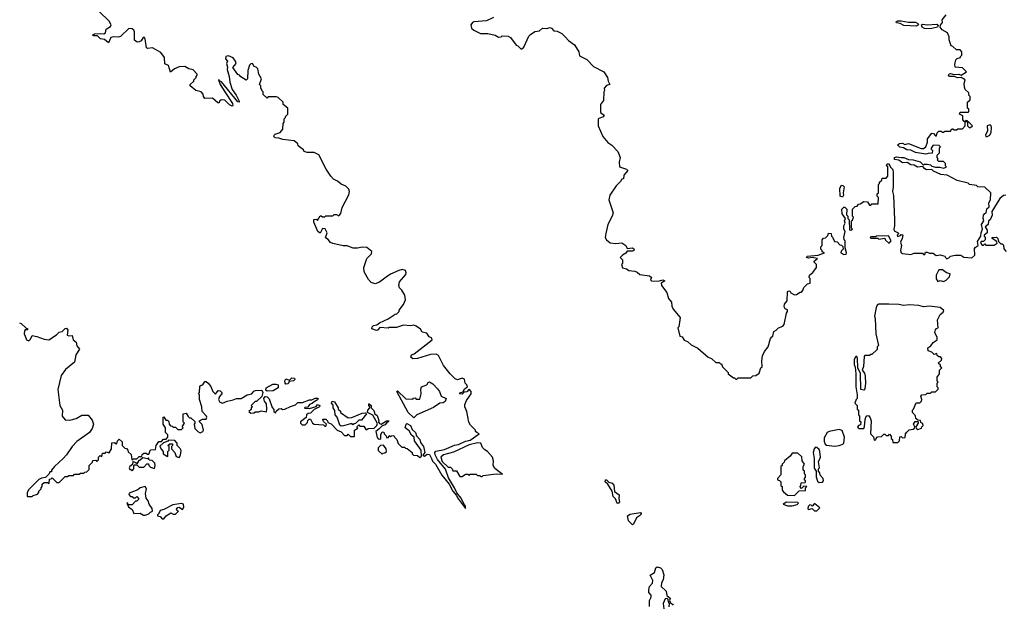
# Model space of a CAD drawing. Extents: x 2219101 to 2444320, y 201258 to 358766.
# Tile 172 of 256: x 2301968 to 2310352, y 301254 to 306227. Entities that reach past the tile are written whole.
import ezdxf

# ---------------------------------------------------------------- set-up
doc = ezdxf.new("R2010")
doc.units = 0

msp = doc.modelspace()

# ---------------------------------------------------------------- linework, layer by layer
at = {"layer": '0CON10XD'}
for points in [[(2304306.4, 305196.4), (2304208.3, 305208.3), (2304175, 305220), (2304143, 305223), (2304133, 305233), (2304133.3, 305245), (2304142.5, 305255), (2304185, 305267.5), (2304207.5, 305295), (2304210, 305345), (2304220, 305355), (2304220, 305385), (2304230, 305395), (2304230, 305405), (2304250, 305425), (2304250, 305475), (2304210, 305505), (2304210, 305525), (2304170, 305565), (2304155, 305570), (2304085, 305570), (2304075, 305560), (2304041.7, 305591.7), (2304040, 305615), (2304030, 305625), (2304030, 305635), (2304020, 305645), (2304020, 305665), (2304010, 305675), (2304027.5, 305725), (2304003.3, 305765), (2303995, 305810), (2303980, 305825), (2303965, 305830), (2303950, 305855), (2303935, 305852.5), (2303925, 305840), (2303910, 305795), (2303906.7, 305725), (2303895, 305712.5), (2303850.7, 305740.7), (2303840, 305755), (2303825, 305760), (2303781.7, 305821.7), (2303812.5, 305855), (2303806.2, 305875), (2303785, 305903.8), (2303745, 305921.2), (2303723.8, 305915), (2303720, 305895), (2303737.5, 305875), (2303730, 305855), (2303737.5, 305825), (2303733.3, 305805), (2303752.5, 305745), (2303756.7, 305695), (2303776.7, 305635), (2303810, 305585), (2303836.7, 305535), (2303836.7, 305525), (2303825, 305527.5), (2303685, 305698.8), (2303667.5, 305707.5), (2303665, 305716.7), (2303660, 305715), (2303675, 305677.5), (2303713.6, 305613.6), (2303778.6, 305515), (2303782.5, 305497.5), (2303777, 305493), (2303754.3, 305504.3), (2303715, 305542.5), (2303683, 305547), (2303670, 305535), (2303665, 305520), (2303655, 305520), (2303610.5, 305560.5), (2303545, 305557.5), (2303533, 305573), (2303530, 305595), (2303514.2, 305614.2), (2303467.5, 305625), (2303420, 305665), (2303420, 305675), (2303450, 305705), (2303450, 305715), (2303470, 305735), (2303470, 305745), (2303480, 305755), (2303480, 305765), (2303445, 305800), (2303408.3, 305808.3), (2303375, 305830), (2303325, 305827.5), (2303285, 305810), (2303251.7, 305781.7), (2303235, 305837.5), (2303203, 305853), (2303200, 305905), (2303169.3, 305949.3), (2303099.3, 305989.3), (2303055, 305983.3), (2303047, 305987), (2303037.5, 306065), (2303030, 306075), (2303020, 306075), (2303002.7, 306047.3), (2302985, 306038.8), (2302967.5, 306037.5), (2302945, 306052.5), (2302945.6, 306125), (2302939.9, 306139.9), (2302925, 306151.2), (2302896.7, 306153.3), (2302825, 306084), (2302805, 306078), (2302765, 306081.2), (2302743.9, 306076.1), (2302725, 306030), (2302690, 306060), (2302655, 306066), (2302630, 306090), (2302599.3, 306089.3), (2302587.5, 306095), (2302605, 306108), (2302655, 306110), (2302685, 306108), (2302697.5, 306115), (2302704.3, 306145.7), (2302741.7, 306168.3), (2302746.2, 306185), (2302728.8, 306215), (2302645.9, 306295.9)], [(2306003, 306247), (2305941.7, 306218.3), (2305835, 306210), (2305822.5, 306205), (2305809.2, 306185), (2305816.2, 306156.2), (2305835, 306137.5), (2305890.7, 306110.7), (2305955, 306110), (2306017, 306097), (2306045, 306080), (2306067, 306083), (2306075, 306090), (2306127, 306087), (2306146.4, 306076.4), (2306195, 306010), (2306210, 306005), (2306235, 305980), (2306245, 305980), (2306260, 305995), (2306303, 306087), (2306317, 306103), (2306355, 306127.5), (2306395, 306132.5), (2306420, 306155), (2306455, 306153.3), (2306485, 306160), (2306496.7, 306155), (2306515, 306132.5), (2306545, 306130), (2306585, 306110), (2306612, 306082), (2306641.2, 306051.2), (2306693.3, 306015), (2306730, 305955), (2306735, 305920), (2306798.3, 305888.3), (2306855, 305830), (2306943, 305783), (2306972.5, 305735), (2306977.5, 305705), (2306992.5, 305675), (2306965, 305666.7), (2306943.8, 305646.2), (2306947.5, 305625), (2306942.5, 305615), (2306939.3, 305540.7), (2306912.5, 305505), (2306912.5, 305445), (2306917.5, 305435), (2306946, 305415), (2306935, 305400), (2306892.5, 305385), (2306893.6, 305323.6), (2306933.9, 305233.9), (2306975, 305182.5), (2307009.3, 305159.3), (2307062.5, 305105), (2307080, 305055), (2307073.3, 305015), (2307076.2, 304976.2), (2307135, 304956.7), (2307146.7, 304945), (2307112.5, 304905), (2307110, 304875), (2307095, 304870), (2307085, 304850), (2307047.5, 304815), (2306993.3, 304735), (2306983.3, 304695), (2307022.5, 304585), (2307013.3, 304555), (2306976.7, 304485), (2306958.3, 304408.3), (2306952.5, 304375), (2306963.6, 304353.6), (2306995, 304330), (2307045, 304322.5), (2307095, 304330), (2307130, 304305), (2307141.7, 304281.7), (2307185, 304286), (2307200, 304275), (2307196.7, 304265), (2307185, 304258), (2307141.7, 304258.3), (2307129.3, 304240.7), (2307100, 304225), (2307080, 304205), (2307100, 304185), (2307100, 304155), (2307092.5, 304145), (2307100, 304115), (2307135, 304107.5), (2307155, 304092.5), (2307207, 304087), (2307225, 304080), (2307248.3, 304058.3), (2307329.4, 304049.4), (2307346.7, 304035), (2307340, 304015), (2307346.7, 304006.7), (2307405, 304002.5), (2307445, 304013.3), (2307462.5, 304005), (2307430, 303985), (2307432.5, 303965), (2307477, 303907), (2307492.5, 303855), (2307517.5, 303825), (2307520.7, 303790.7), (2307532.5, 303765), (2307592.5, 303695), (2307580, 303615), (2307572.5, 303605), (2307590, 303535), (2307608.3, 303528.3), (2307625, 303500), (2307655, 303490), (2307685, 303460), (2307743, 303433), (2307830, 303355), (2307860, 303345), (2307895, 303310), (2307925, 303310), (2307935, 303300), (2307945, 303300), (2307953, 303273), (2308000, 303225), (2308000, 303215), (2308045, 303180), (2308055, 303180), (2308065, 303170), (2308075, 303170), (2308085, 303180), (2308195, 303180), (2308211.7, 303198.3), (2308235, 303200), (2308265, 303220), (2308280, 303265), (2308290, 303275), (2308287.5, 303325), (2308293, 303367), (2308310, 303405), (2308340, 303445), (2308360, 303515), (2308371.7, 303528.3), (2308380, 303535), (2308390, 303575), (2308410, 303585), (2308430, 303605), (2308465, 303620), (2308477.5, 303635), (2308498.3, 303731.7), (2308506.7, 303745), (2308505, 303760), (2308485, 303767.5), (2308478, 303785), (2308481.7, 303808.3), (2308503.3, 303835), (2308505, 303910), (2308511.7, 303918.3), (2308525, 303920), (2308535, 303902.5), (2308565, 303887.5), (2308581.7, 303888.3), (2308615, 303910), (2308625, 303910), (2308637, 303923), (2308645, 303950), (2308675, 303980), (2308700, 303985), (2308700, 304025), (2308690, 304035), (2308692.5, 304055), (2308723, 304077), (2308751.7, 304118.3), (2308752.5, 304145), (2308732.5, 304165), (2308733, 304173), (2308760, 304195), (2308715, 304203.3), (2308685, 304198.8), (2308667.5, 304205), (2308672.5, 304215), (2308766.4, 304223.6), (2308820, 304245), (2308801.7, 304251.7), (2308800, 304265), (2308790, 304275), (2308790, 304295), (2308800, 304305), (2308800, 304355), (2308811.7, 304368.3), (2308828.3, 304371.7), (2308848.3, 304391.7), (2308855, 304410), (2308878.3, 304408.3), (2308880, 304385), (2308888.3, 304378.3), (2308905, 304340), (2308928.3, 304338.3), (2308951.7, 304311.7), (2308965, 304310), (2308978.3, 304298.3), (2308980, 304275), (2308961.7, 304258.3), (2308960, 304245), (2308985, 304230), (2309005, 304233.3), (2309008.8, 304245), (2308997, 304287), (2308997.5, 304345), (2308988.3, 304358.3), (2308986.7, 304375), (2308997.5, 304425), (2308986.2, 304446.2), (2308986.2, 304473.8), (2308997.5, 304495), (2308992.5, 304515), (2309000, 304535), (2308972.5, 304575), (2308968, 304615), (2308985, 304633.8), (2308995, 304633.3), (2309010, 304615), (2309008.3, 304568.3), (2309020, 304555), (2309020, 304535), (2309030, 304525), (2309035, 304440), (2309045, 304437.5), (2309060, 304445), (2309050, 304455), (2309050, 304515), (2309058.3, 304521.7), (2309068.3, 304548.3)], [(2309068.3, 304548.3), (2309060, 304555), (2309060, 304615), (2309081.7, 304638.3), (2309098.3, 304641.7), (2309111.7, 304658.3), (2309125, 304660), (2309155, 304680), (2309188.3, 304678.3), (2309205, 304650), (2309215, 304650), (2309225, 304660), (2309278.3, 304661.7), (2309280, 304715), (2309270, 304725), (2309270, 304745), (2309280, 304755), (2309280, 304825), (2309290, 304835), (2309290, 304845), (2309308.3, 304861.7), (2309311.7, 304878.3), (2309345, 304880), (2309360, 304895), (2309360, 304975), (2309350, 304985), (2309355, 305000), (2309365, 305000), (2309378.3, 304988.3), (2309381.7, 304971.7), (2309401.7, 304951.7), (2309406.2, 304925), (2309406.1, 304806.1), (2309400, 304765), (2309408.3, 304731.7), (2309416.2, 304525), (2309416.7, 304475), (2309410, 304445), (2309415, 304432.5), (2309447.5, 304415), (2309450, 304405), (2309440, 304395), (2309441.7, 304381.7), (2309468.3, 304391.7), (2309475, 304400), (2309487.5, 304397.5), (2309482.5, 304365), (2309467.5, 304335), (2309476.7, 304305), (2309467.5, 304265), (2309472.5, 304245), (2309485, 304237.5), (2309555, 304230), (2309585, 304240), (2309655, 304240), (2309665, 304230), (2309675, 304230), (2309681.7, 304248.3), (2309695, 304250), (2309715, 304240), (2309745, 304240), (2309770.7, 304220.7), (2309805, 304226), (2309847, 304217), (2309850, 304205), (2309864.1, 304194.1), (2309879.3, 304200.7), (2309893, 304217), (2309935, 304223.8), (2309983, 304223), (2310008.3, 304208.3), (2310075, 304202.5), (2310100, 304225), (2310099.5, 304280.5), (2310105, 304290), (2310130, 304305), (2310125, 304340), (2310153.3, 304385), (2310153.8, 304415), (2310166.7, 304445), (2310158, 304485), (2310177.5, 304515), (2310170.8, 304535), (2310174.3, 304565.7), (2310185, 304580), (2310197.5, 304585), (2310203, 304617), (2310223.6, 304636.4), (2310220.5, 304669.5), (2310233.3, 304695), (2310236.2, 304755), (2310185, 304803.3), (2310126.7, 304806.7), (2310115, 304816.7), (2310056.7, 304826.7), (2310045, 304836.2), (2309950.5, 304860.5), (2309865, 304906), (2309811.3, 304911.3), (2309749.3, 304939.3), (2309735, 304952.5), (2309690.9, 304950.9), (2309675, 304958), (2309657.5, 304977.5), (2309613.2, 304973.2), (2309585, 304990), (2309555, 304992.9), (2309525, 305013.8), (2309485, 305010.6), (2309455, 305032), (2309417, 305037), (2309417.5, 305055), (2309435, 305062), (2309473.8, 305053.8), (2309496.1, 305056.1), (2309535, 305037.5), (2309576.4, 305036.4), (2309635, 305017.5), (2309665, 304990), (2309673, 304997), (2309695, 304997.5), (2309722.5, 304992.5), (2309735, 304980), (2309765, 304972.5), (2309803, 304973), (2309836.4, 304963.6), (2309860, 304975), (2309850, 304985), (2309850, 305005), (2309835, 305020), (2309795, 305020), (2309780, 305035), (2309790, 305045), (2309780, 305055), (2309780, 305075), (2309800, 305095), (2309800, 305135), (2309810, 305145), (2309798.3, 305158.3), (2309745, 305160), (2309730, 305135), (2309730, 305125), (2309740, 305115), (2309738.3, 305091.7), (2309705, 305090), (2309685, 305082.5), (2309595, 305097.5), (2309556.4, 305116.4), (2309521.2, 305121.2), (2309495, 305137.5), (2309463, 305143), (2309443, 305163), (2309460, 305175), (2309484.1, 305175.9), (2309505, 305166.2), (2309535, 305173.1), (2309645, 305132), (2309665, 305131.4), (2309684.2, 305145), (2309698.6, 305185), (2309699.2, 305215), (2309735, 305261.2), (2309748.8, 305258.8), (2309765, 305240), (2309775, 305240), (2309780, 305265), (2309795, 305280), (2309815, 305280), (2309821.7, 305271.7), (2309835, 305270), (2309845, 305280), (2309895, 305280), (2309905, 305300), (2309915, 305300), (2309925, 305290), (2309945, 305290), (2309955, 305300), (2309995, 305300), (2310020, 305325), (2310020, 305360), (2310040, 305360), (2310040, 305325), (2310051.7, 305311.7), (2310065, 305310), (2310080, 305325), (2310048.3, 305358.3), (2310040, 305360), (2310038.3, 305368.3), (2310025, 305370), (2310020, 305360), (2310011.7, 305361.7), (2310000, 305375), (2309998.3, 305408.3), (2309970, 305425), (2309975, 305440), (2310045, 305440), (2310050, 305445), (2310050, 305465), (2310040, 305475), (2310040, 305525), (2310060, 305545), (2310060, 305575), (2310050, 305585), (2310050, 305605), (2310020, 305635), (2310013, 305653), (2310010, 305685), (2310020, 305715), (2309985, 305736.7), (2309955, 305734), (2309925, 305743.8), (2309885, 305743.8), (2309876.7, 305755), (2309882, 305768), (2309895, 305771.2), (2309925, 305760), (2309965, 305764), (2309985, 305756.2), (2310030, 305785), (2309995, 305817.5), (2309932.5, 305825), (2309930, 305845), (2309940, 305885), (2309951.7, 305898.3), (2309980, 305905), (2309980, 305915), (2309990, 305925), (2309990, 305955), (2309975, 305970), (2309945, 305972.5), (2309915, 306000), (2309900, 306005), (2309882.5, 306055), (2309881.7, 306081.7), (2309867.5, 306115), (2309822.1, 306142.1), (2309806.2, 306165), (2309809.3, 306180.7), (2309827, 306203), (2309823, 306227), (2309858.3, 306268.3)], [(2309605, 306173.8), (2309496.8, 306176.8), (2309465.9, 306195.9), (2309435, 306201.2), (2309430.7, 306209.3), (2309445, 306219.2), (2309475, 306219.2), (2309535, 306205.7), (2309595.7, 306205.7), (2309616.1, 306196.1), (2309622.5, 306185), (2309605, 306173.8)], [(2309715, 306148.8), (2309673.6, 306153.6), (2309653.6, 306163.6), (2309647.5, 306185), (2309655, 306190), (2309695, 306182.5), (2309778.8, 306188.8), (2309790, 306175), (2309783.8, 306165), (2309735, 306154), (2309715, 306148.8)], [(2310205, 305232.9), (2310227.5, 305245), (2310239.3, 305270.7), (2310241.7, 305311.7), (2310240, 305325), (2310231.7, 305331.7), (2310207.5, 305325), (2310209.3, 305280.7), (2310193.1, 305245), (2310194.5, 305234.5), (2310205, 305232.9)], [(2302337.5, 302495), (2302263.6, 302426.4), (2302240, 302395), (2302238.3, 302381.7), (2302225, 302380), (2302220, 302365), (2302188.3, 302331.7), (2302153, 302327), (2302130, 302315), (2302045, 302230), (2302032.5, 302205), (2302030, 302175), (2302035, 302170), (2302075, 302170), (2302081.7, 302178.3), (2302118.3, 302191.7), (2302130, 302205), (2302130, 302215), (2302150, 302235), (2302150, 302245), (2302160, 302255), (2302160, 302275), (2302175, 302290), (2302205, 302290), (2302218.3, 302281.7), (2302221.7, 302318.3), (2302235, 302320), (2302245, 302330), (2302285, 302290), (2302305, 302290), (2302355, 302340), (2302375, 302340), (2302385, 302350), (2302425, 302350), (2302435, 302360), (2302475, 302360), (2302485, 302370), (2302515, 302370), (2302521.7, 302378.3), (2302538.3, 302381.7), (2302558.3, 302401.7), (2302560, 302435), (2302588.3, 302461.7), (2302591.7, 302478.3), (2302615, 302480), (2302625, 302470), (2302638.3, 302481.7), (2302640, 302505), (2302651.7, 302518.3), (2302668.3, 302511.7), (2302671.7, 302538.3), (2302695, 302540), (2302705, 302550), (2302728.3, 302541.7), (2302750, 302575), (2302751.7, 302628.3), (2302775, 302630), (2302781.7, 302621.7), (2302795, 302620), (2302800, 302645), (2302815, 302660), (2302840, 302635), (2302840, 302605), (2302861.7, 302581.7), (2302878.3, 302578.3), (2302890, 302565), (2302891.7, 302551.7), (2302918.3, 302528.3), (2302921.7, 302481.7), (2302935, 302490), (2302965, 302490), (2302985, 302510), (2303008.3, 302511.7), (2303011.7, 302528.3), (2303025, 302540), (2303045, 302540), (2303055, 302530), (2303068.3, 302531.7), (2303081.7, 302568.3), (2303125, 302570), (2303130, 302605), (2303151.7, 302638.3), (2303175, 302640), (2303191.7, 302658.3), (2303215, 302660), (2303230, 302675), (2303230, 302695), (2303210, 302715), (2303210, 302755), (2303190, 302785), (2303190, 302845), (2303195, 302850), (2303211.7, 302821.7), (2303225, 302820), (2303238.3, 302808.3), (2303240, 302785), (2303251.7, 302771.7), (2303265, 302770), (2303275, 302760), (2303295, 302760), (2303315, 302740), (2303345, 302740), (2303360, 302755), (2303350, 302765), (2303370, 302795), (2303360, 302805), (2303360, 302875), (2303385, 302880), (2303401.7, 302851.7), (2303415, 302840), (2303425, 302840), (2303458.3, 302808.3), (2303460, 302795), (2303452.5, 302785), (2303460.5, 302750.5), (2303485, 302722.5), (2303505, 302713.3), (2303526.4, 302723.6), (2303532.5, 302735), (2303522.5, 302782.5), (2303500, 302805), (2303500, 302815), (2303525, 302827.5), (2303555, 302830), (2303560, 302845), (2303557.5, 302855), (2303522.5, 302895), (2303520, 302935), (2303500, 302995), (2303500, 303035), (2303490, 303045), (2303500, 303055), (2303501.7, 303108.3), (2303511.7, 303118.3), (2303528.3, 303121.7), (2303545, 303150), (2303555, 303150), (2303572.5, 303135), (2303596.1, 303106.1), (2303612.5, 303065), (2303635, 303042.5), (2303658.3, 303071.7), (2303675, 303070), (2303690, 303055), (2303690, 303045), (2303669.3, 303020.7), (2303661.2, 302995), (2303673.2, 302973.2), (2303693.9, 302966.1), (2303735, 302983.3), (2303785, 302991.9), (2303815, 303004.3), (2303855, 303004.2), (2303904.4, 303035.6), (2303945.7, 303044.3), (2303962.2, 303067.8), (2303975, 303074), (2304030, 303075), (2304037.5, 303055), (2304028.3, 303021.7), (2303985, 302980), (2303971.7, 302978.3), (2303940, 302945), (2303950, 302935), (2303940, 302925), (2303938.3, 302911.7), (2303920, 302895), (2303935, 302880), (2303961.7, 302881.7), (2303975, 302890), (2304005, 302890), (2304025, 302900), (2304068.3, 302891.7), (2304072.5, 302915), (2304068.3, 302958.3), (2304051.2, 302981.2), (2304047.5, 303005), (2304058.3, 303021.7), (2304075, 303020), (2304090.7, 303000.7), (2304118.3, 302928.3), (2304131.7, 302911.7), (2304132.5, 302895), (2304145, 302882.5), (2304151.7, 302898.3), (2304173, 302917), (2304195, 302920), (2304205, 302910), (2304225, 302912.5), (2304273, 302937), (2304315, 302950), (2304335, 302970), (2304375, 302970), (2304435, 302992.5), (2304456.7, 302993.3), (2304483, 303007), (2304505, 303007.5), (2304510, 303005), (2304505, 302992.5), (2304475, 302977.5), (2304459.2, 302960.8), (2304436.4, 302953.6), (2304420, 302930), (2304395, 302927.5), (2304392.5, 302922.5), (2304435, 302920), (2304465, 302927.5), (2304492.5, 302937.5), (2304505, 302952.5), (2304522.5, 302945), (2304520, 302935), (2304475, 302910), (2304445, 302880), (2304423, 302877), (2304410, 302865), (2304408.3, 302841.7), (2304360, 302805), (2304360, 302795), (2304371.7, 302781.7), (2304398.3, 302781.7), (2304418.3, 302801.7), (2304421.7, 302818.3), (2304431.7, 302828.3), (2304445, 302830), (2304460, 302795), (2304475, 302787.5), (2304555, 302780), (2304565, 302770), (2304575, 302770), (2304580, 302785), (2304555, 302810), (2304550, 302825), (2304550, 302830), (2304575, 302830), (2304590, 302815), (2304591.7, 302801.7), (2304619.3, 302789.3), (2304670, 302735), (2304705, 302720), (2304735, 302690), (2304755, 302690), (2304765, 302700), (2304785, 302680), (2304818.3, 302681.7), (2304820, 302735), (2304848.3, 302751.7), (2304840, 302765), (2304855, 302780), (2304865, 302770), (2304898.3, 302768.3), (2304915, 302740), (2304925, 302740), (2304935, 302750), (2304987, 302753), (2305010, 302775), (2305013.3, 302793.3), (2304974.2, 302864.2), (2304930, 302885), (2304932.5, 302905), (2304950, 302925), (2304950, 302935), (2304940, 302945), (2304940, 302960), (2304945, 302960), (2304960, 302945), (2304960, 302925), (2304983.6, 302903.6), (2304992.5, 302875), (2305010.7, 302860.7), (2305026.4, 302816.4), (2305023, 302803), (2305031.2, 302791.2), (2305045, 302787.5), (2305090, 302815), (2305110, 302815), (2305106.4, 302803.6), (2305095, 302800), (2305079.5, 302780.5), (2305055, 302772.5), (2305026.4, 302743.6), (2305000, 302725), (2305013, 302673), (2305021.7, 302661.7), (2305035, 302657.5), (2305042.5, 302665), (2305042.5, 302695), (2305055, 302720), (2305068.3, 302718.3), (2305070, 302705), (2305088.3, 302688.3), (2305095, 302670), (2305108.3, 302671.7), (2305115, 302690), (2305125, 302680), (2305133, 302687), (2305155, 302690), (2305161.7, 302671.7), (2305180, 302655), (2305191.7, 302621.7), (2305221.7, 302591.7), (2305245, 302590), (2305251.7, 302581.7), (2305268.3, 302578.3), (2305310, 302545), (2305310, 302535), (2305321.7, 302521.7), (2305355, 302520), (2305375, 302503.3), (2305390, 302515), (2305387.5, 302565), (2305330, 302645), (2305326.2, 302676.2), (2305303.6, 302693.6), (2305285, 302730), (2305250, 302755), (2305257.5, 302785), (2305265, 302792.5), (2305295, 302775.8), (2305311.2, 302741.2), (2305338.1, 302715), (2305347.3, 302687.3), (2305374, 302655), (2305380.3, 302630.3), (2305406, 302595), (2305417.5, 302545), (2305401.7, 302521.7), (2305415, 302514), (2305438.3, 302531.7), (2305457.1, 302527.1), (2305475.5, 302495.5), (2305481.7, 302471.7), (2305509.2, 302445), (2305563.4, 302353.4), (2305626.1, 302276.1), (2305655, 302216.7), (2305688.3, 302178.3), (2305695, 302160), (2305765, 302070), (2305765, 302090), (2305751.7, 302101.7), (2305726, 302156), (2305691.2, 302201.2), (2305671.2, 302245), (2305618.8, 302328.8), (2305592.5, 302402.5), (2305524.5, 302484.5), (2305505.6, 302525), (2305503.8, 302546.2), (2305512.5, 302557.5), (2305585, 302570), (2305671.3, 302608.7), (2305705.5, 302614.5), (2305765, 302642.5), (2305805, 302650), (2305880, 302705), (2305860, 302715), (2305850, 302725), (2305850, 302735), (2305806.4, 302776.4), (2305793, 302803), (2305776, 302895), (2305759.2, 302935), (2305759.2, 302955), (2305771.1, 302988.9), (2305812, 303045), (2305812, 303065), (2305795, 303083.3), (2305775, 303060), (2305752.5, 303057.5), (2305735, 303041.2), (2305714, 303044), (2305722.5, 303055), (2305745, 303060), (2305755, 303087.5), (2305780, 303105), (2305775, 303120), (2305760, 303135), (2305755, 303170), (2305735, 303177.5), (2305695, 303162.5), (2305675, 303172.5), (2305633.6, 303213.6), (2305576.4, 303286.4), (2305535, 303370), (2305513, 303383), (2305465, 303380), (2305355, 303344), (2305315, 303342.5), (2305297.5, 303355), (2305305, 303376.2), (2305325.8, 303384.2), (2305480, 303505), (2305475, 303520), (2305455, 303530), (2305435, 303560), (2305395, 303570), (2305380, 303595), (2305345, 303620), (2305325, 303627.5), (2305295, 303622.5), (2305235, 303627.5), (2305175, 303607.5), (2305115, 303607.5), (2305105, 303602.5), (2305035, 303610), (2305015, 303586.2), (2305006, 303584), (2304967.5, 303597.5), (2304970, 303615), (2304980, 303625), (2305008.6, 303631.4), (2305030.6, 303649.4), (2305105, 303682.5), (2305165, 303722.5), (2305180, 303725), (2305200, 303745), (2305200, 303755), (2305236.7, 303805), (2305253.8, 303845), (2305246.2, 303885), (2305222.5, 303925), (2305202.5, 303945), (2305196.7, 303965), (2305201.7, 303998.3), (2305255, 304060), (2305258.8, 304075), (2305252.5, 304095), (2305225, 304101.2), (2305195, 304093.8), (2305125, 304063.8), (2305088.3, 304038.3), (2305032.5, 303995), (2304995, 303981.2), (2304961.7, 303991.7), (2304937.7, 304017.7), (2304902.3, 304082.3), (2304898.3, 304118.3), (2304924.2, 304195.8), (2304962.5, 304235), (2304967.5, 304255), (2304925, 304290), (2304885, 304292.5), (2304845, 304283.3), (2304807, 304283), (2304755, 304302.5), (2304723.6, 304303.6), (2304633.6, 304323.6), (2304615, 304332.5), (2304595, 304357.5), (2304571.7, 304371.7), (2304586, 304415), (2304569.3, 304449.3), (2304545, 304450), (2304525, 304410), (2304506.2, 304425), (2304473.8, 304505), (2304471.7, 304528.3), (2304495, 304530), (2304505, 304520), (2304525, 304560), (2304535, 304560), (2304545, 304550), (2304565, 304550), (2304575, 304560), (2304635, 304560), (2304645, 304570), (2304665, 304570), (2304685, 304560), (2304701.7, 304578.3), (2304715, 304630), (2304771.7, 304738.3), (2304777, 304767), (2304770, 304785), (2304745, 304810), (2304705, 304827.5), (2304675, 304852.5), (2304640.7, 304870.7), (2304617.5, 304895), (2304577.5, 304955), (2304515, 305077.5), (2304476.4, 305096.4), (2304417, 305097), (2304390, 305105), (2304385, 305120), (2304340, 305155), (2304335, 305170), (2304306.4, 305196.4)], [(2308975, 304716.7), (2308953.3, 304725), (2308952.5, 304795), (2308965, 304820), (2308978.1, 304818.1), (2308987.5, 304805), (2308980, 304755), (2308983.8, 304735), (2308975, 304716.7)], [(2310365, 304735.5), (2310345, 304732.9), (2310314.6, 304705.4), (2310246.2, 304595), (2310248, 304565), (2310231.2, 304525), (2310217.5, 304515), (2310215.7, 304485), (2310190, 304465), (2310205.7, 304435.7), (2310206.2, 304415), (2310180, 304395), (2310180, 304385), (2310190, 304375), (2310190, 304355), (2310175, 304340), (2310155, 304340), (2310150, 304325), (2310165, 304310), (2310175, 304310), (2310185, 304320), (2310195, 304310), (2310265, 304310), (2310290, 304325), (2310288.3, 304338.3), (2310271.7, 304351.7), (2310250, 304365), (2310250, 304375), (2310287, 304377), (2310297, 304367), (2310301.7, 304341.7), (2310321.7, 304321.7), (2310335, 304320), (2310345, 304310), (2310348.3, 304278.3), (2310367.5, 304255)], [(2309375, 304330), (2309387.5, 304345), (2309365, 304387.5), (2309265, 304386.7), (2309255, 304380), (2309215, 304380), (2309210, 304375), (2309215, 304370), (2309275, 304370), (2309285, 304360), (2309335, 304370), (2309341.7, 304351.7), (2309365, 304330), (2309375, 304330)], [(2309835, 304000), (2309858.3, 304011.7), (2309885, 304040), (2309890, 304065), (2309860, 304075), (2309825, 304100), (2309795, 304100), (2309772.5, 304055), (2309773, 304023), (2309785, 304000), (2309805, 304007.5), (2309835, 304000)], [(2309445, 302630), (2309460, 302645), (2309461.7, 302678.3), (2309475, 302680), (2309485, 302670), (2309508.3, 302671.7), (2309510, 302705), (2309521.7, 302718.3), (2309541.7, 302738.3), (2309577, 302743), (2309588.3, 302751.7), (2309590, 302765), (2309577.5, 302785), (2309591.7, 302808.3), (2309615, 302810), (2309620, 302805), (2309620, 302795), (2309600, 302765), (2309601.7, 302751.7), (2309615, 302740), (2309648.3, 302751.7), (2309650, 302765), (2309660, 302775), (2309658.3, 302788.3), (2309641.7, 302801.7), (2309638.3, 302818.3), (2309615, 302820), (2309600, 302835), (2309597, 302857), (2309570, 302885), (2309570, 302905), (2309580, 302915), (2309601.7, 302968.3), (2309631.7, 302968.3), (2309647, 302983), (2309650, 302995), (2309642.5, 303025), (2309650, 303035), (2309685, 303040), (2309695, 303050), (2309725, 303050), (2309735, 303060), (2309765, 303060), (2309790, 303085), (2309790, 303095), (2309780, 303105), (2309780, 303135), (2309790, 303145), (2309780, 303155), (2309780, 303185), (2309800, 303215), (2309800, 303245), (2309820, 303265), (2309810, 303275), (2309808.3, 303288.3), (2309790, 303305), (2309818.3, 303331.7), (2309820, 303345), (2309808.3, 303358.3), (2309795, 303360), (2309781.7, 303371.7), (2309778.3, 303388.3), (2309755, 303380), (2309735, 303400), (2309705, 303410), (2309700, 303435), (2309726.2, 303453.8), (2309745, 303480), (2309780, 303505), (2309780, 303525), (2309759.2, 303565), (2309765, 303587.5), (2309775, 303600), (2309790, 303605), (2309782, 303675), (2309805, 303718.8), (2309831.7, 303738.3), (2309837, 303753), (2309805, 303777.8), (2309715, 303790.6), (2309665, 303784.3), (2309625, 303795.5), (2309542.7, 303802.7), (2309495, 303795.6), (2309455, 303805.4), (2309368.6, 303808.6), (2309283.1, 303806.9), (2309270.7, 303799.3), (2309260.7, 303779.3), (2309246.1, 303706.1), (2309253.3, 303685), (2309258.8, 303555), (2309280, 303455), (2309270, 303445), (2309268.3, 303421.7), (2309225, 303380), (2309215, 303380), (2309205, 303370), (2309165, 303370), (2309158.3, 303361.7), (2309151.9, 303278.1), (2309142.5, 303245), (2309161.2, 303221.2), (2309167.5, 303195), (2309171.1, 303135), (2309164.3, 303085.7), (2309155, 303076.2), (2309131.2, 303081.2), (2309126.2, 303216.2), (2309106, 303266), (2309103.3, 303345), (2309095, 303362.5), (2309088.3, 303361.7), (2309073, 303337), (2309072.5, 303295), (2309081.7, 303271.7), (2309087.5, 303215), (2309087.5, 303105), (2309100, 303035), (2309100, 303005), (2309090, 302995), (2309080, 302965), (2309100, 302945), (2309100, 302915), (2309110, 302905), (2309110, 302865), (2309120, 302855), (2309120, 302815), (2309130, 302805), (2309128.3, 302781.7), (2309110, 302775), (2309101.7, 302761.7), (2309115, 302750), (2309155, 302750), (2309163, 302767), (2309166, 302825), (2309173, 302847), (2309181.7, 302858.3), (2309195, 302860), (2309210.7, 302840.7), (2309217.5, 302815), (2309212.5, 302705), (2309238.3, 302678.3), (2309245, 302650), (2309258.3, 302651.7), (2309260, 302665), (2309271.7, 302678.3), (2309305, 302680), (2309325, 302700), (2309335, 302700), (2309345, 302690), (2309365, 302690), (2309375, 302700), (2309390, 302685), (2309390, 302665), (2309400, 302655), (2309401.7, 302631.7), (2309445, 302630)], [(2301965, 303647.5), (2301981.7, 303641.7), (2302021.7, 303601.7), (2302035, 303600), (2302035, 303590), (2302015, 303590), (2302010, 303580), (2302005.8, 303555), (2302013.9, 303533.9), (2302026.2, 303505), (2302045, 303494), (2302060.7, 303509.3), (2302075, 303540), (2302115, 303532.5), (2302175, 303510), (2302216.1, 303503.9), (2302280, 303545), (2302305, 303570), (2302330, 303575), (2302355, 303600), (2302365, 303602.5), (2302376.7, 303585), (2302373, 303543), (2302385, 303537.5), (2302415, 303540), (2302423.9, 303503.9), (2302447.5, 303485), (2302453.3, 303453.3), (2302477.5, 303425), (2302446.7, 303375), (2302435.8, 303314.2), (2302357.3, 303252.7), (2302319.5, 303200.5), (2302292.3, 303082.3), (2302308.8, 302945), (2302332, 302905), (2302328.8, 302855), (2302354.1, 302824.1), (2302395, 302820), (2302450, 302835), (2302498.3, 302861.7), (2302551.7, 302861.7), (2302585, 302820), (2302596.7, 302785), (2302585, 302750), (2302562.5, 302715), (2302455, 302638.8), (2302415, 302596.7), (2302365.8, 302524.2), (2302337.5, 302495)], [(2304235, 303127.5), (2304227.5, 303135), (2304226.7, 303155), (2304235, 303172.5), (2304265, 303160), (2304285, 303180), (2304308.3, 303178.3), (2304310, 303165), (2304300, 303155), (2304261.7, 303148.3), (2304255, 303130), (2304235, 303127.5)], [(2304075, 303066.7), (2304062.5, 303075), (2304066.7, 303095), (2304122.4, 303127.6), (2304147.7, 303127.7), (2304170, 303120), (2304170, 303095), (2304125, 303070), (2304075, 303066.7)], [(2305325, 302840), (2305276.9, 302885), (2305180, 303065), (2305185, 303070), (2305255, 303002.5), (2305315, 303000), (2305321.7, 303008.3), (2305335, 303010), (2305345, 303000), (2305375, 303000), (2305387.5, 303045), (2305382.5, 303085), (2305390, 303105), (2305435, 303120), (2305445, 303140), (2305457, 303147), (2305485, 303130), (2305526.4, 303086.4), (2305542.5, 303065), (2305557.5, 303025), (2305600, 303005), (2305591.4, 302978.6), (2305575, 302967.5), (2305546.4, 302963.6), (2305492, 302928), (2305350, 302865), (2305325, 302840)], [(2304705, 302770), (2304695, 302777.5), (2304672.5, 302845), (2304653.3, 302865), (2304651.7, 302901.7), (2304637.5, 302925), (2304637.5, 302947.5), (2304622.5, 302965), (2304628.3, 302981.7), (2304647.5, 302975), (2304680, 302925), (2304680, 302915), (2304698.3, 302898.3), (2304700, 302885), (2304765, 302840), (2304795, 302842.5), (2304885, 302880), (2304911.7, 302881.7), (2304920, 302875), (2304878.3, 302821.7), (2304855, 302820), (2304828.3, 302791.7), (2304815, 302790), (2304805, 302780), (2304798.3, 302788.3), (2304785, 302790), (2304725, 302772.5), (2304705, 302770)], [(2308905, 302600), (2308945, 302604), (2308977.5, 302615), (2308986, 302625), (2308990, 302675), (2308972.7, 302732.7), (2308945, 302742), (2308860, 302725), (2308842.5, 302715), (2308819.3, 302670.7), (2308819.3, 302639.3), (2308827.5, 302615), (2308837, 302607), (2308905, 302600)], [(2303325, 302502.5), (2303337, 302523), (2303341.7, 302561.7), (2303335, 302580), (2303310, 302605), (2303310, 302625), (2303288.3, 302648.3), (2303235, 302650), (2303228.3, 302641.7), (2303191.7, 302628.3), (2303161.7, 302598.3), (2303173, 302573), (2303190, 302555), (2303190, 302535), (2303225, 302510), (2303230, 302515), (2303230, 302555), (2303240, 302565), (2303240, 302595), (2303230, 302605), (2303245, 302620), (2303268.3, 302618.3), (2303270, 302605), (2303260, 302595), (2303260, 302575), (2303290, 302545), (2303300.7, 302510.7), (2303325, 302502.5)], [(2305055, 302530), (2305061.7, 302538.3), (2305078.3, 302541.7), (2305090, 302555), (2305087.5, 302575), (2305065, 302607.5), (2305040, 302605), (2305020, 302585), (2305021.7, 302561.7), (2305055, 302530)], [(2305905, 302340), (2305915, 302350), (2306025, 302362.5), (2306075, 302360), (2306080, 302365), (2306061.7, 302371.7), (2306015, 302410), (2306000, 302435), (2306003.3, 302475), (2305993.8, 302505), (2305952.5, 302555), (2305927.5, 302567.5), (2305907.5, 302587.5), (2305893.6, 302623.6), (2305865, 302628.1), (2305795, 302611.2), (2305660.8, 302549.2), (2305577.5, 302525), (2305553.8, 302505), (2305565, 302470), (2305615, 302420), (2305635, 302420), (2305650, 302405), (2305655, 302390), (2305688.3, 302388.3), (2305715, 302340), (2305735, 302340), (2305765, 302360), (2305785, 302360), (2305795, 302350), (2305805, 302360), (2305855, 302360), (2305865, 302350), (2305885, 302350), (2305895, 302340), (2305905, 302340)], [(2308565, 302180), (2308605, 302220), (2308658.3, 302221.7), (2308660, 302245), (2308670, 302255), (2308645, 302260), (2308625, 302240), (2308610, 302255), (2308620, 302265), (2308621.7, 302288.3), (2308655, 302290), (2308660, 302295), (2308660, 302305), (2308650, 302315), (2308650, 302325), (2308660, 302335), (2308660, 302355), (2308650, 302365), (2308650, 302385), (2308640, 302395), (2308640, 302425), (2308650, 302445), (2308630, 302475), (2308627, 302507), (2308595, 302540), (2308545, 302540), (2308530, 302515), (2308480, 302475), (2308478.3, 302461.7), (2308460, 302445), (2308460, 302435), (2308450, 302425), (2308450, 302355), (2308420, 302325), (2308421.7, 302311.7), (2308438.3, 302308.3), (2308450, 302295), (2308450, 302265), (2308460, 302255), (2308460, 302225), (2308471.7, 302211.7), (2308505, 302182.5), (2308565, 302180)], [(2308775, 302290), (2308805, 302292.5), (2308812.5, 302305), (2308810, 302325), (2308783, 302353), (2308781.7, 302371.7), (2308770, 302385), (2308770, 302405), (2308777.5, 302415), (2308770, 302465), (2308786.2, 302505), (2308780, 302555), (2308775, 302570), (2308757, 302587), (2308745, 302590), (2308733, 302577), (2308723.3, 302545), (2308733.9, 302493.9), (2308732.5, 302412.5), (2308750, 302385), (2308749.3, 302339.3), (2308761.7, 302301.7), (2308775, 302290)], [(2302925, 302390), (2302940, 302405), (2302940, 302435), (2302945, 302440), (2302965, 302440), (2302985, 302420), (2303025, 302420), (2303051.7, 302448.3), (2303065, 302450), (2303067.5, 302435), (2303080.7, 302420.7), (2303115, 302410), (2303122.5, 302435), (2303117.5, 302455), (2303095, 302477.5), (2303070, 302480), (2303065, 302500), (2303055, 302490), (2303015, 302500), (2302995, 302480), (2302981.7, 302478.3), (2302965, 302450), (2302958.3, 302458.3), (2302931.7, 302468.3), (2302927.5, 302442.5), (2302905, 302427.5), (2302900, 302415), (2302905, 302400), (2302915, 302400), (2302925, 302390)], [(2307065, 302111.4), (2307054.6, 302114.6), (2307040.5, 302150.5), (2307020.9, 302170.9), (2307012.9, 302215), (2306977, 302277), (2306954.2, 302295), (2306955, 302312.5), (2306965, 302313.8), (2306984.1, 302294.1), (2307013.4, 302283.4), (2307028.3, 302268.3), (2307033, 302213), (2307072.5, 302185), (2307069.1, 302155), (2307074.4, 302125), (2307065, 302111.4)], [(2303035, 302012.5), (2303067, 302023), (2303081.7, 302038.3), (2303100, 302045), (2303095, 302070), (2303070, 302105), (2303062.5, 302135), (2303046.1, 302156.1), (2303038.8, 302195), (2303046.7, 302235), (2303035, 302256.7), (2302994, 302246), (2302975, 302227.5), (2302900.7, 302199.3), (2302898.3, 302188.3), (2302911.7, 302171.7), (2302925, 302170), (2302935, 302160), (2302955, 302160), (2302965, 302170), (2302980, 302155), (2302980, 302145), (2302965, 302130), (2302955, 302130), (2302925, 302100), (2302890, 302100), (2302888.3, 302118.3), (2302880, 302115), (2302893, 302083), (2302925, 302060), (2302940, 302025), (2302995, 302030), (2303023, 302013), (2303035, 302012.5)], [(2303195, 301980), (2303213.6, 302006.4), (2303255, 302032.5), (2303275, 302020), (2303295, 302020), (2303320, 302045), (2303310, 302050), (2303303.3, 302063.3), (2303313.9, 302076.1), (2303325, 302078.8), (2303355, 302060), (2303365, 302080), (2303361.2, 302105), (2303345, 302112), (2303271.4, 302098.6), (2303195, 302060), (2303165, 302052.5), (2303150, 302020), (2303140, 302015), (2303140, 302005), (2303165, 302000), (2303181.7, 301981.7), (2303195, 301980)], [(2308545, 302092.5), (2308587, 302103), (2308600, 302115), (2308595, 302120), (2308497, 302123), (2308470, 302105), (2308505, 302092.5), (2308545, 302092.5)], [(2308755, 302050), (2308780, 302075), (2308738.3, 302108.3), (2308731.7, 302108.3), (2308715, 302090), (2308708.3, 302098.3), (2308695, 302100), (2308683, 302087), (2308680, 302065), (2308685, 302060), (2308715, 302070), (2308735, 302050), (2308755, 302050)], [(2307185, 301930), (2307151.2, 301965), (2307143.9, 302006.1), (2307165, 302020.4), (2307253.6, 302033.6), (2307260, 302025), (2307255, 302012.5), (2307221.2, 301988.8), (2307195, 301936.7), (2307185, 301930)], [(2307331.2, 301235), (2307330, 301285), (2307346.2, 301315), (2307345, 301330), (2307325.6, 301355), (2307325.6, 301375), (2307331.4, 301405), (2307355, 301434.2), (2307359.5, 301455), (2307337.5, 301502.5), (2307372.5, 301525), (2307384.7, 301565.3), (2307395, 301572.2), (2307423.8, 301563.8), (2307440, 301550), (2307454.2, 301505), (2307447, 301463), (2307432, 301435), (2307431.2, 301405), (2307472.5, 301365), (2307478.3, 301328.3), (2307507, 301307), (2307500, 301285), (2307510, 301265), (2307527.5, 301255), (2307532.5, 301245)], [(2307498.8, 301231.2), (2307501.7, 301261.7), (2307492.5, 301275), (2307490, 301295), (2307481.7, 301301.7), (2307465, 301300), (2307448.3, 301261.7), (2307452.5, 301215)]]:
    msp.add_lwpolyline(points, dxfattribs=at)

doc.saveas('drawing.dxf')
